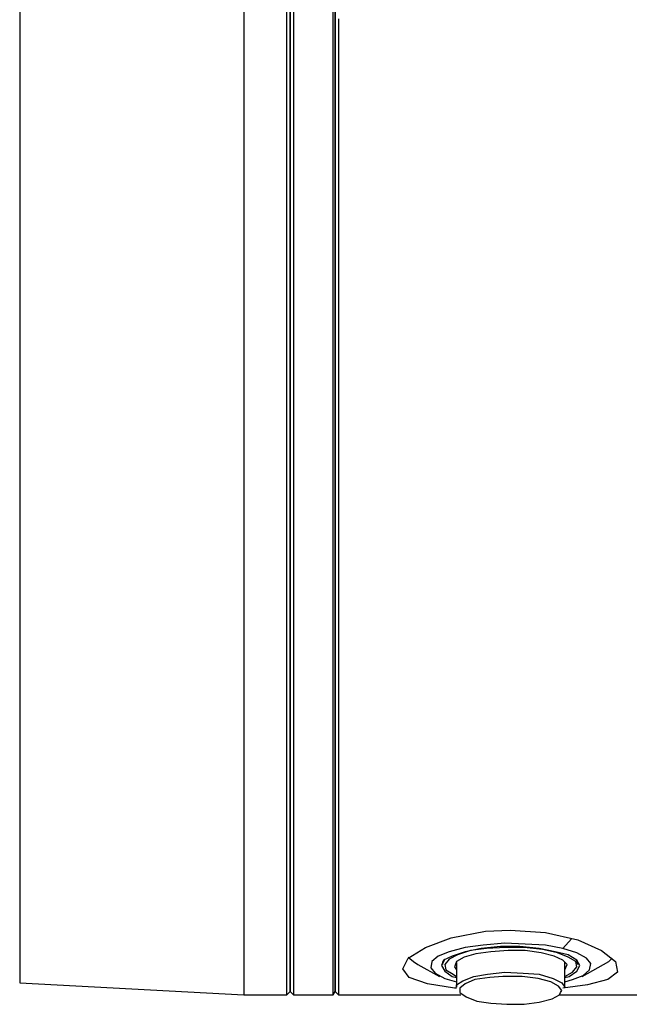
# Model space of a CAD drawing. Header units: millimetres. Extents: x 3 to 297, y 2 to 209.
# Tile 52 of 92: x 216 to 236, y 44 to 77. Entities that reach past the tile are written whole.
import ezdxf

# ---------------------------------------------------------------- set-up
doc = ezdxf.new("R2010")
doc.units = ezdxf.units.MM
doc.layers.get('0').update_dxf_attribs({"linetype": 'CONTINUOUS'})

msp = doc.modelspace()

# ---------------------------------------------------------------- linework, layer by layer
at = {"color": 0}
for p, q in [((215.724, 87.7355), (215.724, 44.9792)), ((224.719, 78.1403), (224.719, 76.4826)), ((226.024, 76.4826), (226.024, 78.1403)), ((226.095, 76.3062), (226.095, 78.0341)), ((224.613, 77.8235), (224.613, 76.0938)), ((226.095, 77.7515), (226.095, 76.0236)), ((223.096, 77.0819), (223.096, 75.354)), ((224.507, 75.354), (224.507, 77.0819)), ((224.613, 75.1417), (224.613, 76.9056)), ((224.719, 76.4826), (224.719, 74.7187)), ((226.024, 74.7187), (226.024, 76.4826)), ((226.201, 76.659), (226.201, 74.8951)), ((224.613, 76.0938), (224.613, 74.2957)), ((226.095, 74.5423), (226.095, 76.3062)), ((226.095, 76.0236), (226.095, 74.2237)), ((223.096, 75.354), (223.096, 73.5542)), ((224.507, 73.5542), (224.507, 75.354)), ((224.613, 73.3076), (224.613, 75.1417)), ((226.201, 74.8951), (226.201, 73.061)), ((224.719, 74.7187), (224.719, 72.8846)), ((226.024, 72.8846), (226.024, 74.7187)), ((226.095, 72.6722), (226.095, 74.5423)), ((224.613, 74.2957), (224.613, 72.4256)), ((226.095, 74.2237), (226.095, 72.3554)), ((223.096, 73.5542), (223.096, 71.6841)), ((224.507, 71.6841), (224.507, 73.5542)), ((224.613, 71.4015), (224.613, 73.3076)), ((224.719, 72.8846), (224.719, 70.9785)), ((226.024, 70.9785), (226.024, 72.8846)), ((226.201, 73.061), (226.201, 71.1909)), ((226.095, 70.7679), (226.095, 72.6722)), ((224.613, 72.4256), (224.613, 70.5196)), ((226.095, 72.3554), (226.095, 70.4494)), ((223.096, 71.6841), (223.096, 69.7438)), ((224.507, 69.7438), (224.507, 71.6841)), ((224.613, 69.4612), (224.613, 71.4015)), ((224.719, 70.9785), (224.719, 69.0742)), ((226.024, 69.0742), (226.024, 70.9785)), ((226.201, 71.1909), (226.201, 69.2848)), ((226.095, 68.8277), (226.095, 70.7679)), ((224.613, 70.5196), (224.613, 68.5793)), ((226.095, 70.4494), (226.095, 68.4749)), ((223.096, 69.7438), (223.096, 67.8035)), ((224.507, 67.8035), (224.507, 69.7438)), ((224.613, 67.4867), (224.613, 69.4612)), ((226.201, 69.2848), (226.201, 67.3446)), ((224.719, 69.0742), (224.719, 67.098)), ((226.024, 67.098), (226.024, 69.0742)), ((226.095, 66.8514), (226.095, 68.8277)), ((224.613, 68.5793), (224.613, 66.6048)), ((226.095, 68.4749), (226.095, 66.5346)), ((223.096, 67.8035), (223.096, 65.8633)), ((224.507, 65.8633), (224.507, 67.8035)), ((224.613, 65.5465), (224.613, 67.4867)), ((226.201, 67.3446), (226.201, 65.3701)), ((224.719, 67.098), (224.719, 65.1577)), ((226.024, 65.1577), (226.024, 67.098)), ((226.095, 64.8751), (226.095, 66.8514)), ((224.613, 66.6048), (224.613, 64.6285)), ((226.095, 66.5346), (226.095, 64.5583)), ((223.096, 65.8633), (223.096, 63.923)), ((224.507, 63.923), (224.507, 65.8633)), ((224.613, 63.5702), (224.613, 65.5465)), ((224.719, 65.1577), (224.719, 63.2174)), ((226.024, 63.2174), (226.024, 65.1577)), ((226.201, 65.3701), (226.201, 63.4298)), ((226.095, 62.9348), (226.095, 64.8751)), ((224.613, 64.6285), (224.613, 62.6883)), ((226.095, 64.5583), (226.095, 62.5821)), ((223.096, 63.923), (223.096, 61.9827)), ((224.507, 61.9827), (224.507, 63.923)), ((224.613, 61.6299), (224.613, 63.5702)), ((226.201, 63.4298), (226.201, 61.5237)), ((224.719, 63.2174), (224.719, 61.3131)), ((226.024, 61.3131), (226.024, 63.2174)), ((226.095, 60.9946), (226.095, 62.9348)), ((224.613, 62.6883), (224.613, 60.748)), ((226.095, 62.5821), (226.095, 60.6778)), ((223.096, 61.9827), (223.096, 60.1126)), ((224.507, 60.1126), (224.507, 61.9827)), ((224.613, 59.7256), (224.613, 61.6299)), ((226.201, 61.5237), (226.201, 59.6194)), ((224.719, 61.3131), (224.719, 59.4431)), ((226.024, 59.4431), (226.024, 61.3131)), ((226.095, 59.0903), (226.095, 60.9946)), ((224.613, 60.748), (224.613, 58.8779)), ((226.095, 60.6778), (226.095, 58.8077)), ((223.096, 60.1126), (223.096, 58.2443)), ((224.507, 58.2443), (224.507, 60.1126)), ((224.613, 57.8915), (224.613, 59.7256)), ((226.201, 59.6194), (226.201, 57.8196)), ((224.719, 59.4431), (224.719, 57.609)), ((226.024, 57.609), (226.024, 59.4431)), ((226.095, 57.2904), (226.095, 59.0903)), ((224.613, 58.8779), (224.613, 57.0438)), ((226.095, 58.8077), (226.095, 56.9736)), ((223.096, 58.2443), (223.096, 56.4804)), ((224.507, 56.4804), (224.507, 58.2443)), ((224.613, 56.0917), (224.613, 57.8915)), ((224.719, 57.609), (224.719, 55.8451)), ((226.024, 55.8451), (226.024, 57.609)), ((226.201, 57.8196), (226.201, 56.0557)), ((226.095, 55.5265), (226.095, 57.2904)), ((224.613, 57.0438), (224.613, 55.3159)), ((226.095, 56.9736), (226.095, 55.2457)), ((223.096, 56.4804), (223.096, 54.7867)), ((224.507, 54.7867), (224.507, 56.4804)), ((224.613, 54.398), (224.613, 56.0917)), ((226.201, 56.0557), (226.201, 54.3638)), ((224.719, 55.8451), (224.719, 54.1874)), ((226.024, 54.1874), (226.024, 55.8451)), ((226.095, 53.8688), (226.095, 55.5265)), ((224.613, 55.3159), (224.613, 53.6582)), ((226.095, 55.2457), (226.095, 53.5862)), ((223.096, 54.7867), (223.096, 53.1633)), ((224.507, 53.1633), (224.507, 54.7867)), ((224.613, 52.8105), (224.613, 54.398)), ((224.719, 54.1874), (224.719, 52.6341)), ((226.024, 52.6341), (226.024, 54.1874)), ((226.201, 54.3638), (226.201, 52.7763)), ((226.095, 52.3173), (226.095, 53.8688)), ((224.613, 53.6582), (224.613, 52.1409)), ((226.095, 53.5862), (226.095, 52.0707)), ((223.096, 53.1633), (223.096, 51.6819)), ((224.507, 51.6819), (224.507, 53.1633)), ((224.613, 51.3292), (224.613, 52.8105)), ((226.201, 52.7763), (226.201, 51.3292)), ((224.719, 52.6341), (224.719, 51.1528)), ((226.024, 51.1528), (226.024, 52.6341)), ((224.613, 52.1409), (224.613, 50.6938)), ((226.095, 50.8702), (226.095, 52.3173)), ((226.095, 52.0707), (226.095, 50.6596)), ((223.096, 51.6819), (223.096, 50.3068)), ((224.507, 50.3068), (224.507, 51.6819)), ((224.613, 49.9883), (224.613, 51.3292)), ((224.719, 51.1528), (224.719, 49.8479)), ((226.024, 49.8479), (226.024, 51.1528)), ((226.201, 51.3292), (226.201, 49.9883)), ((226.095, 49.5653), (226.095, 50.8702)), ((224.613, 50.6938), (224.613, 49.3889)), ((226.095, 50.6596), (226.095, 49.3529)), ((223.096, 50.3068), (223.096, 49.0361)), ((224.507, 49.0361), (224.507, 50.3068)), ((224.613, 48.7535), (224.613, 49.9883)), ((224.719, 49.8479), (224.719, 48.6473)), ((226.024, 48.6473), (226.024, 49.8479)), ((226.201, 49.9883), (226.201, 48.7535)), ((226.095, 48.4008), (226.095, 49.5653)), ((224.613, 49.3889), (224.613, 48.2604)), ((226.095, 49.3529), (226.095, 48.1902)), ((223.096, 49.0361), (223.096, 47.9418)), ((224.507, 47.9418), (224.507, 49.0361)), ((224.613, 47.6952), (224.613, 48.7535)), ((224.719, 48.6473), (224.719, 47.589)), ((226.024, 47.589), (226.024, 48.6473)), ((226.201, 48.7535), (226.201, 47.6952)), ((224.613, 48.2604), (224.613, 47.2362)), ((226.095, 47.3784), (226.095, 48.4008)), ((223.096, 47.9418), (223.096, 46.9896)), ((224.507, 46.9896), (224.507, 47.9418)), ((226.095, 48.1902), (226.095, 47.202)), ((224.613, 46.779), (224.613, 47.6952)), ((224.719, 47.589), (224.719, 46.6729)), ((226.024, 46.6729), (226.024, 47.589)), ((226.201, 47.6952), (226.201, 46.7431)), ((226.095, 46.4965), (226.095, 47.3784)), ((223.096, 46.9896), (223.096, 46.1779)), ((224.507, 46.1779), (224.507, 46.9896)), ((224.613, 47.2362), (224.613, 46.3903)), ((226.095, 47.202), (226.095, 46.3543)), ((224.613, 46.0015), (224.613, 46.779)), ((224.719, 46.6729), (224.719, 45.9313)), ((226.024, 45.9313), (226.024, 46.6729)), ((226.201, 46.7431), (226.201, 46.0015)), ((229.905, 46.4605), (231.033, 46.6729)), ((231.033, 46.6729), (231.845, 46.7071)), ((231.845, 46.7071), (233.01, 46.6369)), ((233.01, 46.6369), (234.068, 46.3903)), ((224.613, 46.3903), (224.613, 45.7207)), ((226.095, 45.7909), (226.095, 46.4965)), ((226.095, 46.3543), (226.095, 45.6847)), ((229.059, 46.1437), (229.905, 46.4605)), ((231.669, 46.2841), (230.963, 46.2139)), ((232.34, 46.2499), (231.669, 46.2841)), ((233.575, 46.1077), (233.856, 46.4263)), ((234.068, 46.3903), (234.844, 46.0375)), ((223.096, 46.1779), (223.096, 45.5083)), ((224.507, 45.5083), (224.507, 46.1779)), ((224.613, 45.4381), (224.613, 46.0015)), ((226.201, 46.0015), (226.201, 45.4021)), ((228.494, 45.7909), (229.059, 46.1437)), ((229.835, 46.0015), (229.482, 45.8611)), ((230.364, 46.1437), (229.835, 46.0015)), ((230.364, 46.0015), (229.941, 45.8611)), ((230.54, 46.0375), (230.117, 45.8971)), ((230.963, 46.2139), (230.364, 46.1437)), ((230.893, 46.1077), (230.364, 46.0015)), ((231.069, 46.1077), (230.54, 46.0375)), ((231.21, 46.0015), (230.717, 45.9313)), ((231.528, 46.1779), (230.893, 46.1077)), ((231.705, 46.1437), (231.069, 46.1077)), ((231.069, 46.1077), (231.069, 46.1437)), ((231.069, 46.1077), (231.069, 46.1077)), ((231.775, 46.0375), (231.21, 46.0015)), ((232.164, 46.1779), (231.528, 46.1779)), ((232.304, 46.1437), (231.705, 46.1437)), ((232.34, 46.0375), (231.775, 46.0375)), ((232.797, 46.1077), (232.164, 46.1779)), ((232.904, 46.0735), (232.304, 46.1437)), ((233.01, 46.2139), (232.34, 46.2499)), ((232.869, 45.9673), (232.34, 46.0375)), ((233.327, 46.0015), (232.797, 46.1077)), ((233.292, 45.8611), (232.869, 45.9673)), ((233.398, 45.9673), (232.904, 46.0735)), ((233.575, 46.1077), (233.01, 46.2139)), ((233.751, 45.8971), (233.327, 46.0015)), ((233.751, 45.8251), (233.398, 45.9673)), ((234.032, 45.9673), (233.575, 46.1077)), ((234.351, 45.7909), (234.032, 45.9673)), ((234.844, 46.0375), (235.303, 45.6847)), ((224.613, 45.7207), (224.613, 45.1915)), ((224.719, 45.9313), (224.719, 45.3319)), ((226.024, 45.3319), (226.024, 45.9313)), ((226.095, 45.2617), (226.095, 45.7909)), ((226.095, 45.6847), (226.095, 45.1915)), ((228.317, 45.4381), (228.494, 45.7909)), ((228.494, 45.8251), (228.67, 45.6847)), ((228.67, 45.6847), (228.812, 45.5785)), ((229.27, 45.6847), (229.235, 45.4723)), ((229.482, 45.8611), (229.27, 45.6847)), ((229.658, 45.7207), (229.588, 45.5443)), ((229.694, 45.7549), (229.622, 45.6145)), ((229.622, 45.6847), (229.622, 45.5785)), ((229.941, 45.8611), (229.658, 45.7207)), ((229.835, 45.7549), (229.694, 45.5785)), ((230.117, 45.8971), (229.835, 45.7549)), ((230.081, 45.6847), (230.011, 45.5083)), ((230.328, 45.8251), (230.081, 45.6847)), ((230.081, 45.6487), (230.081, 44.8388)), ((230.717, 45.9313), (230.328, 45.8251)), ((233.575, 45.7207), (233.292, 45.8611)), ((233.715, 45.5785), (233.575, 45.7207)), ((233.645, 44.8388), (233.645, 45.6487)), ((234.032, 45.7207), (233.751, 45.8971)), ((233.998, 45.6847), (233.751, 45.8251)), ((234.032, 45.7207), (233.998, 45.7549)), ((234.032, 45.5083), (233.998, 45.6847)), ((234.138, 45.5443), (234.032, 45.7207)), ((234.068, 45.5785), (234.032, 45.7207)), ((234.068, 45.5785), (234.068, 45.6847)), ((234.491, 45.6145), (234.351, 45.7909)), ((234.914, 45.5785), (235.09, 45.6847)), ((235.09, 45.6847), (235.197, 45.7909)), ((235.303, 45.6847), (235.373, 45.3319)), ((223.096, 45.5083), (223.096, 45.0494)), ((224.507, 45.0494), (224.507, 45.5083)), ((224.613, 45.0151), (224.613, 45.4381)), ((224.719, 45.3319), (224.719, 44.909)), ((226.024, 44.909), (226.024, 45.3319)), ((226.201, 45.4021), (226.201, 44.9432)), ((228.53, 45.1556), (228.317, 45.4381)), ((228.812, 45.5785), (229.518, 45.1915)), ((229.235, 45.4723), (229.376, 45.296)), ((229.588, 45.5443), (229.694, 45.3679)), ((229.622, 45.6145), (229.622, 45.5785)), ((229.694, 45.5785), (229.729, 45.4021)), ((229.694, 45.3679), (229.941, 45.1915)), ((229.729, 45.4021), (229.975, 45.2617)), ((230.011, 45.5083), (230.081, 45.4021)), ((230.047, 45.5785), (230.047, 45.5785)), ((230.047, 45.5785), (230.081, 45.5443)), ((231.105, 45.2617), (231.669, 45.3319)), ((231.669, 45.3319), (232.268, 45.296)), ((233.645, 45.4021), (233.715, 45.5785)), ((233.645, 45.5443), (233.645, 45.5785)), ((233.645, 45.1915), (233.892, 45.3319)), ((233.785, 45.1915), (234.032, 45.3679)), ((233.892, 45.3319), (234.032, 45.5083)), ((234.032, 45.3679), (234.138, 45.5443)), ((234.208, 45.1915), (234.914, 45.5785)), ((234.244, 45.2258), (234.457, 45.4021)), ((234.457, 45.4021), (234.491, 45.6145)), ((235.373, 45.3319), (235.056, 45.0854)), ((223.096, 45.0494), (223.096, 44.7326)), ((224.507, 44.7326), (224.507, 45.0494)), ((224.613, 45.1915), (224.613, 44.873)), ((224.613, 44.7668), (224.613, 45.0151)), ((226.095, 44.909), (226.095, 45.2617)), ((226.095, 45.1915), (226.095, 44.873)), ((229.129, 44.9432), (228.53, 45.1556)), ((229.376, 45.296), (229.694, 45.1196)), ((229.694, 45.1196), (230.081, 45.0151)), ((229.941, 45.1915), (230.081, 45.1556)), ((229.975, 45.2617), (230.081, 45.1915)), ((230.081, 44.909), (230.294, 45.0494)), ((230.294, 45.0494), (230.646, 45.1915)), ((230.681, 45.0854), (230.364, 44.9432)), ((230.646, 45.1915), (231.105, 45.2617)), ((231.176, 45.1556), (230.681, 45.0854)), ((231.599, 45.1915), (231.176, 45.1556)), ((231.705, 45.1915), (231.599, 45.1915)), ((232.234, 45.1915), (231.705, 45.1915)), ((232.763, 45.1196), (232.234, 45.1915)), ((232.268, 45.296), (232.797, 45.2617)), ((233.186, 45.0151), (232.763, 45.1196)), ((232.797, 45.2617), (233.256, 45.1196)), ((233.433, 44.873), (233.186, 45.0151)), ((233.256, 45.1196), (233.539, 44.9792)), ((233.645, 45.1556), (233.785, 45.1915)), ((233.645, 45.0151), (233.892, 45.0854)), ((233.892, 45.0854), (234.244, 45.2258)), ((235.056, 45.0854), (234.385, 44.909)), ((215.724, 44.9792), (223.096, 44.5904)), ((223.096, 44.7326), (223.096, 44.6264)), ((224.507, 44.6264), (224.507, 44.7326)), ((224.507, 44.5904), (224.613, 44.6966)), ((224.613, 44.873), (224.613, 44.7326)), ((224.613, 44.6966), (224.613, 44.7668)), ((224.613, 44.7326), (224.613, 44.6966)), ((224.613, 44.6966), (224.719, 44.5904)), ((224.719, 44.909), (224.719, 44.6624)), ((224.719, 44.6624), (224.719, 44.5904)), ((226.024, 44.6624), (226.024, 44.909)), ((226.024, 44.5904), (226.095, 44.6966)), ((226.024, 44.5904), (226.024, 44.6624)), ((226.095, 44.7326), (226.095, 44.909)), ((226.095, 44.873), (226.095, 44.6966)), ((226.095, 44.6966), (226.095, 44.7326)), ((226.095, 44.6966), (226.201, 44.5904)), ((226.201, 44.9432), (226.201, 44.6966)), ((226.201, 44.6966), (226.201, 44.5904)), ((230.011, 44.8028), (229.129, 44.9432)), ((230.081, 44.8028), (230.011, 44.8028)), ((230.081, 44.8388), (230.081, 44.909)), ((230.364, 44.9432), (230.188, 44.8028)), ((230.188, 44.8028), (230.188, 44.7326)), ((230.188, 44.7326), (230.188, 44.6624)), ((230.188, 44.6624), (230.4, 44.5202)), ((233.539, 44.7326), (233.433, 44.873)), ((233.469, 44.5904), (233.503, 44.6624)), ((233.503, 44.6624), (233.539, 44.7326)), ((233.539, 44.9792), (233.645, 44.8388)), ((234.385, 44.909), (233.575, 44.8028)), ((223.096, 44.6264), (223.096, 44.5904)), ((223.096, 44.5904), (224.507, 44.5904)), ((224.507, 44.5904), (224.507, 44.6264)), ((224.719, 44.5904), (226.024, 44.5904)), ((226.201, 44.5904), (230.223, 44.5904)), ((230.4, 44.5202), (230.753, 44.3798)), ((230.753, 44.3798), (231.21, 44.3096)), ((232.304, 44.2736), (232.797, 44.3438)), ((232.797, 44.3438), (233.222, 44.45)), ((233.222, 44.45), (233.469, 44.5904)), ((233.469, 44.5904), (239.5, 44.5904)), ((231.21, 44.3096), (231.739, 44.2736)), ((231.739, 44.2736), (232.304, 44.2736))]:
    msp.add_line(p, q, dxfattribs=at)

doc.saveas('drawing.dxf')
